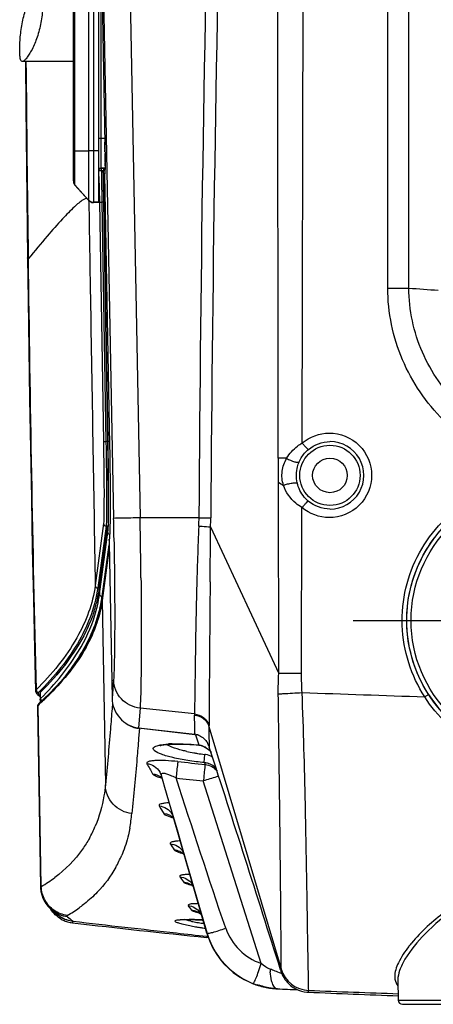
# Model space of a CAD drawing. Header units: millimetres. Extents: x 0 to 1660, y 0 to 1166.
# Tile 47 of 94: x 904 to 953, y 341 to 456. Entities that reach past the tile are written whole.
import ezdxf

# ---------------------------------------------------------------- set-up
doc = ezdxf.new("R2010")
doc.units = ezdxf.units.MM
doc.header["$LTSCALE"] = 65.395
doc.linetypes.add('CENTER', pattern=[0.6, 0.375, -0.075, 0.075, -0.075])
doc.layers.get('0').update_dxf_attribs({"linetype": 'CONTINUOUS'})
doc.layers.add('SUPERFICI', color=7, linetype='CONTINUOUS')

msp = doc.modelspace()

# ---------------------------------------------------------------- linework, layer by layer
at = {"color": 9, "linetype": 'Continuous'}
for p, q in [((934.56, 404.5), (934.32, 630.62)), ((937.35, 406.3), (937.59, 507.5)), ((912.34, 476.27), (912.34, 434.74)), ((912.9, 476.52), (912.9, 434.48)), ((910.75, 436.52), (910.75, 474.48)), ((913.76, 466.48), (913.76, 438.5)), ((914.04, 461.52), (915.27, 397.46)), ((917.15, 461.51), (918.39, 397.53)), ((947.38, 424.44), (947.38, 460.55)), ((949.85, 424.44), (949.85, 460.55)), ((913.76, 442.03), (914.24, 442.03)), ((914.25, 441.63), (914.25, 441.55)), ((910.75, 440.53), (912.34, 440.54)), ((913.56, 440.54), (912.9, 440.54)), ((914.26, 440.78), (914.26, 440.69)), ((914.27, 440.4), (914.27, 440.23)), ((914.27, 439.25), (914.27, 439.18)), ((914.27, 438.77), (914.27, 438.71)), ((913.56, 437.55), (913.61, 434.51)), ((913.76, 438.52), (914.27, 438.52)), ((913.85, 438.19), (913.86, 438.5)), ((914.06, 438.19), (913.85, 438.19)), ((913.85, 438.19), (913.86, 437.38)), ((914.07, 438.18), (914.06, 438.18)), ((914.08, 437.77), (914.07, 438.18)), ((914.09, 436.94), (914.08, 437.77)), ((914.23, 437.83), (914.19, 437.78)), ((910.75, 436.55), (912.34, 434.77)), ((913.86, 437.38), (913.91, 434.52)), ((914.13, 434.51), (914.09, 436.94)), ((913.56, 434.52), (912.9, 434.52)), ((947.38, 424.44), (949.85, 424.44)), ((935.53, 404.5), (934.58, 404.5)), ((934.61, 379.27), (934.57, 401.72)), ((937.29, 379.27), (937.33, 398.72)), ((925.27, 397.53), (918.39, 397.53)), ((925.27, 397.53), (926.65, 397.52)), ((926.62, 396.46), (934.61, 379.27)), ((914.76, 394.96), (914.74, 394.85)), ((914.75, 394), (913.93, 387.82)), ((926.58, 390.01), (926.54, 386.73)), ((913.93, 387.82), (913.93, 387.86)), ((913.93, 387.82), (914.31, 366.23)), ((915.26, 378.51), (915.09, 376.39)), ((915.09, 376.39), (915.09, 376.39)), ((906.57, 375.67), (906.43, 375.54)), ((906.8, 354.32), (906.43, 375.54)), ((906.81, 375.9), (906.57, 375.67)), ((906.9, 375.98), (906.81, 375.9)), ((915.15, 375.85), (915.09, 375.14)), ((918.37, 375.22), (918.19, 372.9)), ((924.75, 374.54), (918.37, 375.22)), ((918.19, 372.9), (924.77, 372.15)), ((918.19, 372.9), (918.19, 372.89)), ((918.29, 372.83), (918.2, 371.69)), ((926.44, 373.07), (926.44, 372.27)), ((926.44, 373.07), (934.89, 344.64)), ((924.77, 372.15), (924.77, 372.14)), ((924.88, 372.1), (925.07, 371.5)), ((926.44, 372.27), (926.45, 370.74)), ((925.07, 371.5), (925.26, 370.9)), ((925.26, 370.9), (925.27, 370.88)), ((925.92, 368.83), (925.98, 368.61)), ((932.57, 345.28), (925.78, 366.68)), ((916.3, 358.16), (916.23, 357.98)), ((911.33, 351.88), (911.27, 351.83)), ((934.89, 344.64), (934.89, 344.64)), ((934.89, 344.61), (934.89, 344.64)), ((938.12, 342.13), (938.12, 342.13)), ((948.6, 340.99), (982.62, 340.99))]:
    msp.add_line(p, q, dxfattribs=at)
at = {"color": 7, "linetype": 'Continuous'}
for p, q in [((910.56, 437.02), (910.56, 473.98)), ((913.56, 434.48), (913.56, 473.76)), ((913.86, 461.51), (914.25, 441.35)), ((910.56, 451), (904.56, 451)), ((914.25, 441.35), (914.26, 440.96)), ((914.26, 440.96), (914.26, 440.58)), ((914.26, 440.58), (914.27, 440.21)), ((914.27, 440.21), (914.27, 439.87)), ((914.27, 439.87), (914.27, 439.65)), ((914.27, 439.65), (914.27, 439.44)), ((914.27, 439.44), (914.27, 439.25)), ((914.27, 439.25), (914.27, 439.07)), ((914.27, 439.07), (914.27, 438.9)), ((914.27, 438.9), (914.27, 438.75)), ((914.27, 438.75), (914.27, 438.61)), ((914.27, 438.61), (914.27, 438.48)), ((913.86, 438.5), (913.72, 438.5)), ((914.27, 438.49), (913.86, 438.5)), ((914.06, 438.18), (914.12, 434.52)), ((914.19, 437.78), (914.8, 406.07)), ((914.25, 437.99), (914.24, 437.97)), ((914.24, 437.97), (914.24, 437.95)), ((914.24, 437.95), (914.24, 437.94)), ((914.24, 437.94), (914.24, 437.93)), ((914.26, 438.14), (914.25, 438.1)), ((914.25, 438.1), (914.25, 438.07)), ((914.25, 438.07), (914.25, 438.04)), ((914.25, 438.04), (914.25, 438.01)), ((914.25, 438.01), (914.25, 437.99)), ((914.27, 438.48), (914.26, 438.36)), ((914.26, 438.36), (914.26, 438.26)), ((914.26, 438.26), (914.26, 438.17)), ((914.26, 438.17), (914.26, 438.14)), ((910.75, 436.52), (912.34, 434.74)), ((913.56, 434.48), (912.9, 434.48)), ((914.75, 394.02), (913.93, 387.86)), ((914.74, 394.55), (915.09, 376.39)), ((913.93, 387.86), (913.71, 386.61)), ((913.71, 386.61), (913.32, 385.23)), ((913.32, 385.23), (912.77, 383.86)), ((912.77, 383.86), (912.08, 382.48)), ((912.08, 382.48), (911.24, 381.1)), ((911.24, 381.1), (910.25, 379.73)), ((910.25, 379.73), (909.1, 378.35)), ((909.1, 378.35), (907.81, 376.98)), ((907.81, 376.98), (906.49, 375.71)), ((906.37, 375.53), (906.35, 375.43)), ((906.35, 375.43), (906.35, 375.39)), ((906.35, 375.39), (906.35, 375.39)), ((906.35, 375.39), (906.72, 354.25)), ((906.42, 375.63), (906.37, 375.53)), ((906.49, 375.71), (906.42, 375.63)), ((906.51, 375.73), (906.51, 375.73)), ((918.19, 372.89), (924.77, 372.14)), ((920.71, 370.81), (920.73, 370.82)), ((920.72, 370.82), (920.71, 370.81)), ((920.75, 370.84), (920.72, 370.82)), ((920.73, 370.82), (920.79, 370.84)), ((920.79, 370.84), (920.89, 370.87)), ((920.89, 370.87), (921.01, 370.9)), ((921.01, 370.9), (921.17, 370.92)), ((921.17, 370.92), (921.36, 370.95)), ((921.36, 370.95), (921.57, 370.97)), ((921.57, 370.97), (921.81, 370.99)), ((921.81, 370.99), (922.08, 371)), ((922.08, 371), (922.38, 371.01)), ((922.38, 371.01), (922.69, 371.01)), ((922.69, 371.01), (923.04, 371.01)), ((923.04, 371.01), (923.4, 371)), ((923.4, 371), (923.79, 370.99)), ((923.79, 370.99), (924.2, 370.97)), ((924.2, 370.97), (924.62, 370.94)), ((924.62, 370.94), (925.06, 370.9)), ((925.06, 370.9), (925.27, 370.88)), ((925.27, 370.88), (925.4, 370.86)), ((925.4, 370.86), (925.62, 370.81)), ((925.62, 370.81), (925.83, 370.73)), ((925.83, 370.73), (926.04, 370.62)), ((926.04, 370.62), (926.24, 370.48)), ((926.24, 370.48), (926.43, 370.31)), ((926.45, 370.74), (926.48, 370.63)), ((926.43, 370.31), (926.61, 370.12)), ((926.61, 370.12), (926.69, 370.01)), ((920.68, 367.74), (920.68, 367.73)), ((920.68, 367.73), (920.69, 367.71)), ((920.69, 367.71), (920.78, 367.53)), ((920.78, 367.53), (920.85, 367.34)), ((920.82, 367.12), (920.81, 367.12)), ((920.81, 367.12), (920.83, 367.11)), ((920.86, 367.1), (920.82, 367.12)), ((920.83, 367.11), (920.87, 367.09)), ((920.85, 367.34), (921.25, 365.95)), ((920.87, 367.09), (920.94, 367.04)), ((921.25, 365.95), (921.98, 363.42)), ((921.98, 363.42), (922.7, 360.96)), ((922.14, 362.47), (922.1, 362.49)), ((922.1, 362.49), (922.1, 362.49)), ((922.1, 362.49), (922.11, 362.48)), ((922.11, 362.82), (922.11, 362.82)), ((922.11, 362.82), (922.12, 362.79)), ((922.11, 362.48), (922.15, 362.46)), ((922.12, 362.79), (922.22, 362.6)), ((922.15, 362.46), (922.22, 362.41)), ((922.22, 362.6), (922.3, 362.38)), ((922.22, 362.41), (922.3, 362.35)), ((926.2, 348.83), (922.3, 362.38)), ((922.3, 362.38), (922.3, 362.38)), ((922.3, 362.35), (922.31, 362.33)), ((922.7, 360.96), (923.39, 358.57)), ((923.26, 358.28), (923.25, 358.28)), ((923.25, 358.28), (923.28, 358.27)), ((923.29, 358.27), (923.26, 358.28)), ((923.28, 358.27), (923.32, 358.24)), ((923.32, 358.24), (923.39, 358.2)), ((923.39, 358.57), (924.71, 354.01)), ((923.39, 358.2), (923.48, 358.13)), ((923.48, 358.13), (923.56, 358.05)), ((924.28, 354.55), (924.27, 354.55)), ((924.27, 354.55), (924.27, 354.55)), ((924.27, 354.55), (924.28, 354.55)), ((924.28, 354.55), (924.33, 354.52)), ((924.33, 354.52), (924.39, 354.49)), ((924.39, 354.49), (924.47, 354.43)), ((924.47, 354.43), (924.57, 354.35)), ((924.57, 354.35), (924.64, 354.29)), ((906.72, 354.25), (906.72, 354.12)), ((906.72, 354.12), (906.77, 353.72)), ((906.77, 353.72), (906.86, 353.33)), ((906.86, 353.33), (906.98, 352.96)), ((924.71, 354.01), (925.34, 351.84)), ((906.98, 352.96), (907.15, 352.62)), ((907.15, 352.62), (907.34, 352.3)), ((907.34, 352.3), (907.56, 352.01)), ((907.56, 352.01), (907.79, 351.76)), ((907.79, 351.76), (908.04, 351.53)), ((908.04, 351.53), (908.1, 351.48)), ((908.39, 351.25), (908.1, 351.48)), ((908.39, 351.25), (908.61, 351.08)), ((908.61, 351.08), (908.76, 350.96)), ((925.15, 351.3), (925.14, 351.31)), ((925.14, 351.31), (925.15, 351.3)), ((925.18, 351.29), (925.15, 351.3)), ((925.15, 351.3), (925.18, 351.28)), ((925.21, 351.28), (925.18, 351.29)), ((925.18, 351.28), (925.25, 351.25)), ((925.25, 351.25), (925.33, 351.2)), ((925.33, 351.2), (925.42, 351.13)), ((925.34, 351.84), (926.22, 348.82)), ((925.4, 351.28), (925.4, 351.28)), ((925.42, 351.13), (925.52, 351.05)), ((925.52, 351.05), (925.56, 351.01)), ((922.78, 350.38), (922.8, 350.38)), ((922.78, 350.37), (922.78, 350.38)), ((922.79, 350.38), (922.78, 350.37)), ((922.8, 350.38), (922.79, 350.38)), ((922.8, 350.38), (922.83, 350.39)), ((922.83, 350.39), (922.88, 350.4)), ((922.88, 350.4), (922.93, 350.4)), ((922.93, 350.4), (922.99, 350.41)), ((922.99, 350.41), (923.06, 350.42)), ((923.06, 350.42), (923.14, 350.43)), ((923.14, 350.43), (923.22, 350.43)), ((923.22, 350.43), (923.32, 350.44)), ((923.32, 350.44), (923.42, 350.44)), ((923.42, 350.44), (923.53, 350.44)), ((923.53, 350.44), (923.65, 350.45)), ((923.65, 350.45), (923.78, 350.45)), ((923.78, 350.45), (923.92, 350.45)), ((923.92, 350.45), (924.06, 350.45)), ((924.06, 350.45), (924.21, 350.44)), ((924.21, 350.44), (924.36, 350.44)), ((924.36, 350.44), (924.53, 350.44)), ((924.53, 350.44), (924.7, 350.43)), ((924.7, 350.43), (924.87, 350.42)), ((924.87, 350.42), (925.06, 350.41)), ((925.06, 350.41), (925.24, 350.4)), ((925.24, 350.4), (925.44, 350.39)), ((925.44, 350.39), (925.64, 350.38)), ((925.64, 350.38), (925.76, 350.37)), ((926.2, 348.83), (926.31, 348.47)), ((926.22, 348.82), (926.42, 348.2)), ((926.37, 348.31), (926.15, 348.33)), ((926.16, 348.49), (926.29, 348.48)), ((926.31, 348.47), (926.58, 347.77)), ((926.42, 348.2), (926.77, 347.39)), ((926.58, 347.77), (926.9, 347.1)), ((926.77, 347.39), (927.2, 346.61)), ((926.9, 347.1), (927.28, 346.45)), ((927.2, 346.61), (927.71, 345.87)), ((927.28, 346.45), (927.71, 345.84)), ((927.71, 345.87), (928.28, 345.19)), ((927.71, 345.84), (928.19, 345.26)), ((928.19, 345.26), (928.72, 344.73)), ((928.28, 345.19), (928.92, 344.57)), ((928.72, 344.73), (929.29, 344.24)), ((928.92, 344.57), (929.61, 344.02)), ((929.29, 344.24), (929.9, 343.8)), ((929.61, 344.02), (930.36, 343.53)), ((934.82, 344.54), (934.88, 344.37)), ((929.9, 343.8), (930.55, 343.41)), ((930.36, 343.53), (931.15, 343.12)), ((930.55, 343.41), (931.22, 343.08)), ((931.15, 343.12), (931.63, 342.92)), ((931.22, 343.08), (931.92, 342.8)), ((931.92, 342.8), (932.19, 342.72)), ((948.56, 343.36), (948.6, 340.99)), ((949.1, 340.5), (982.12, 340.5))]:
    msp.add_line(p, q, dxfattribs=at)
at = {"color": 9, "linetype": 'Continuous'}
for centre, radius in [((940.61, 402.5), 3.53), ((940.61, 402.5), 2.03), ((965.61, 385.5), 16.01), ((965.61, 385.5), 15.51)]:
    msp.add_circle(centre, radius, dxfattribs=at)
for centre, radius, start, end in [((5266.95, 372.34), 4341.76, 177.32339, 179.66767), ((5290.51, 370.58), 4363.94, 177.31337, 179.64627), ((769.3, 438.8), 144.97, 0.9443, 1.0848), ((773.55, 438.87), 140.72, 0.7753, 0.9451), ((912.88, 267.57), 172.97, 89.9946, 90.1803), ((786.37, 439.04), 127.9, 0.611, 0.737), ((804.17, 439.22), 110.11, 0.3791, 0.5287), ((828.01, 439.35), 86.26, 359.9317, 0.394), ((861.68, 439.3), 52.6, 359.4206, 359.8757), ((913.76, 438.32), 0.2, 89.9997, 179.9997), ((911.31, 437.05), 0.752, 180.0195, 189.2474), ((911.31, 437.02), 0.748, 180.0062, 184.6438), ((911.31, 437.02), 0.753, 184.6397, 186.1729), ((911.32, 437.02), 0.754, 186.1728, 189.2428), ((911.31, 437.02), 0.751, 189.2402, 193.8318), ((911.31, 437.02), 0.749, 193.8411, 200.0304), ((911.31, 437.02), 0.749, 201.6097, 207.6971), ((911.31, 437.02), 0.752, 207.7093, 213.8999), ((911.31, 437.02), 0.754, 213.8966, 215.4924), ((911.31, 437.02), 0.75, 215.4868, 221.6237), ((912.9, 435.27), 0.75, 221.63, 270.004), ((964.64, 609.43), 185.57, 265.4288, 266.4858), ((940.62, 402.5), 3.96, 269.8948, 90.1052), ((986.86, 403.18), 52.32, 178.5551, 181.6005), ((172.03, 382.92), 743.39, 0.93485, 1.12037), ((-87.95, 380.79), 1006.47, 0.55222, 0.95265), ((898.64, 397.69), 26.64, 357.5454, 359.6482), ((895.49, 397.71), 31.16, 357.7023, 359.6477), ((-482.96, 403.74), 1409.6, 359.44174, 359.70412), ((5095.1, 348), 4168.73, 179.46776, 179.65371), ((935.69, -123.13), 502.4, 89.8182, 90.1235), ((880.69, 403.74), 38.18, 313.3443, 314.0861), ((882.07, 402.32), 36.2, 314.0813, 315.3899), ((1035.74, 3028.77), 2653.55, 267.87496, 268.18512), ((965.62, 385.51), 16.03, 212.8478, 269.9632), ((906.48, 375.4), 0.13, 172.3811, 180.9933), ((930.03, 374.48), 5.28, 179.3504, 180.7045), ((389.96, 368.45), 534.83, 0.396, 0.6386), ((931.68, 373.16), 5.24, 179.6043, 180.9534), ((922.52, 357.14), 13.9, 91.6658, 93.4375), ((927.95, 388.7), 19.01, 257.5294, 260.0601), ((928.26, 390.43), 20.76, 260.0358, 261.2235), ((928.34, 390.94), 21.28, 261.2142, 263.5407), ((925.7, 367.62), 2.19, 81.0735, 83.5491), ((1171.08, 512.21), 289.92, 209.6682, 209.9377), ((1035.58, 1403.91), 1041.08, 263.78059, 263.9575), ((925.71, 366.62), 2.21, 82.7078, 84.6828), ((923.21, 374.92), 8.23, 252.3853, 253.9887), ((919.68, 365.59), 1.93, 49.7728, 54.2518), ((1035.57, 1403.95), 1043.06, 263.78077, 263.95767), ((1114.46, 479.99), 226.03, 210.9467, 211.2097), ((898.7, 364.69), 18.8, 349.0963, 354.3969), ((899.92, 366.88), 14.31, 330.99, 337.3248), ((1067.13, 451.71), 172.12, 212.468, 212.7429), ((903.04, 363.52), 14.3, 330.8618, 337.2166), ((897.86, 369.5), 17.62, 300.4788, 306.677), ((1029.01, 427.66), 128.24, 214.2666, 214.5906), ((998.71, 407.28), 92.9, 216.4679, 216.8584), ((900.81, 366.35), 17.89, 300.359, 305.7464), ((910.88, 353.56), 3.34, 240.3585, 244.613), ((910.88, 353.56), 3.34, 244.625, 253.5766), ((948.93, 400.06), 62.9, 231.6013, 232.3724), ((923.69, 325.84), 24.62, 88.0915, 89.0333), ((929.45, 377.8), 28.57, 259.3741, 260.7931), ((928.13, 367.28), 17.45, 257.3227, 258.2212), ((923.35, 316.18), 34.28, 86.5406, 88.0611), ((928.95, 371.22), 21.47, 258.2174, 259.0288), ((929.74, 375.27), 25.6, 259.0259, 259.7785), ((930.79, 381.15), 31.57, 259.7939, 261.0382), ((922.87, 307.58), 42.89, 86.1437, 86.587), ((930.74, 385.6), 36.49, 260.7594, 261.4019), ((931.53, 390.8), 41.74, 261.3998, 262.0127), ((932.05, 394.47), 45.45, 262.0085, 262.389), ((934.69, 351.59), 6.65, 199.0214, 251.3843), ((962.87, 337.09), 16.54, 140.2291, 141.8963), ((870.03, 176.21), 180.01, 69.1164, 69.3216), ((940.83, 344.84), 7.24, 181.7442, 184.1878), ((938.27, 345.65), 3.53, 196.689, 267.5883), ((938.27, 345.65), 3.53, 196.694, 267.6003), ((1035.85, 2866.6), 2526.36, 267.78316, 268.02156)]:
    msp.add_arc(centre, radius, start, end, dxfattribs=at)
at = {"color": 7, "linetype": 'Continuous'}
for centre, radius, start, end in [((911.31, 437.02), 0.75, 180, 221.6335), ((912.9, 435.23), 0.75, 221.6335, 270), ((924.55, 370.21), 1.95, 69.6709, 83.3516), ((924.66, 370.13), 1.99, 75.8414, 83.8035), ((924.54, 370.19), 1.97, 67.487, 69.7021), ((924.42, 370.08), 2.13, 17.79, 30.834), ((-2614.11, -775.11), 3721.36, 17.50989, 17.93168), ((910.96, 353.81), 3.6, 229.6692, 232.2929), ((910.96, 353.81), 3.6, 232.2961, 237.4088), ((910.88, 353.56), 3.54, 240.3308, 244.5721), ((910.88, 353.57), 3.54, 244.5845, 253.5904), ((910.89, 353.58), 3.55, 253.5925, 258.3428), ((910.88, 353.55), 3.52, 258.3394, 263.3099), ((1035.7, 1419.66), 1076.91, 263.3223, 264.16174), ((1035.23, 1394.47), 1051.64, 263.19009, 263.85369), ((1035.32, 1395.36), 1052.55, 263.85362, 264.04712), ((938.23, 345.43), 3.52, 197.5215, 214.6435), ((935.1, 351.2), 8.9, 250.1176, 251.4829), ((938.22, 345.42), 3.5, 214.6948, 218.6402), ((934.88, 351.38), 9.07, 252.7524, 257.8483), ((935.12, 351.27), 8.96, 251.4879, 256.5678), ((935.11, 351.3), 9, 254.2999, 257.7705), ((934.87, 351.3), 8.99, 257.8435, 260.2904), ((935.17, 351.47), 9.18, 256.6033, 266.3212), ((934.88, 351.24), 8.93, 258.6536, 261.5915), ((935.11, 351.3), 9, 257.7762, 259.0159), ((934.85, 351.2), 8.89, 260.2889, 264.9846), ((935.13, 351.41), 9.11, 259.0155, 260.21), ((935.14, 351.48), 9.18, 260.2094, 261.0946), ((934.87, 351.18), 8.87, 261.5873, 264.4485), ((935.15, 351.52), 9.22, 261.0944, 261.9061), ((935.15, 351.54), 9.24, 261.906, 263.7508), ((934.84, 351.04), 8.73, 264.9913, 265.6282), ((934.82, 350.89), 8.58, 265.6249, 267.2805), ((1035.61, 2454.4), 2114.5, 267.25783, 267.32239), ((938.21, 345.42), 3.5, 265.1797, 266.524), ((938.21, 345.41), 3.49, 266.524, 267.6016), ((1035.61, 2672.15), 2332.27, 267.60299, 267.86247), ((949.1, 341), 0.5, 181, 270)]:
    msp.add_arc(centre, radius, start, end, dxfattribs=at)
for points, knots in [([(904.56, 451), (904.42, 451), (904.34, 451.3), (904.31, 451.56), (904.28, 451.91), (904.28, 452.41), (904.29, 453.12), (904.34, 453.91), (904.44, 454.77), (904.63, 455.93), (905, 457.28), (905.52, 458.48), (905.97, 459.23), (906.26, 459.63), (906.5, 459.89), (906.67, 460), (906.75, 460)], [0, 0, 0, 0, 0.043411, 0.063884, 0.088371, 0.1486, 0.221871, 0.305238, 0.395298, 0.488391, 0.669607, 0.82613, 0.88982, 0.940984, 0.977722, 1, 1, 1, 1]), ([(906.75, 460), (906.89, 460), (906.97, 459.7), (907, 459.44), (907.03, 459.09), (907.03, 458.59), (907.02, 457.88), (906.97, 457.09), (906.87, 456.23), (906.68, 455.07), (906.31, 453.72), (905.79, 452.52), (905.34, 451.77), (905.05, 451.37), (904.81, 451.11), (904.64, 451), (904.56, 451)], [0, 0, 0, 0, 0.043411, 0.063884, 0.088371, 0.1486, 0.221871, 0.305238, 0.395297, 0.488391, 0.669607, 0.82613, 0.889819, 0.940984, 0.977722, 1, 1, 1, 1]), ([(914.26, 438.47), (914.19, 438.45), (914.1, 438.38), (914.07, 438.28), (914.06, 438.25)], [0, 0, 0, 0, 0.706697, 1, 1, 1, 1]), ([(914.06, 438.25), (914.06, 438.24), (914.06, 438.22), (914.06, 438.19), (914.06, 438.18)], [0, 0, 0, 0, 0.500169, 1, 1, 1, 1]), ([(914.8, 406.07), (914.82, 405.1), (914.87, 401.87), (914.9, 398.64), (914.84, 396.38)], [0, 0, 0, 0, 0.298886, 1, 1, 1, 1]), ([(914.84, 396.38), (914.84, 396.07), (914.82, 395.6), (914.79, 395.13), (914.76, 394.96)], [0, 0, 0, 0, 0.649695, 1, 1, 1, 1]), ([(914.74, 394.85), (914.74, 394.84), (914.74, 394.74), (914.74, 394.64), (914.74, 394.55)], [0, 0, 0, 0, 0.107333, 1, 1, 1, 1]), ([(915.09, 376.39), (915.11, 375.56), (915.74, 373.85), (917.37, 372.99), (918.19, 372.9)], [0, 0, 0, 0, 0.500882, 1, 1, 1, 1])]:
    msp.add_open_spline(points, degree=3, knots=knots, dxfattribs=at)
at = {"color": 9, "linetype": 'Continuous'}
for points, knots in [([(913.56, 442.03), (913.56, 442.03), (913.57, 442.04), (913.58, 442.03), (913.6, 442.03), (913.63, 442.03), (913.69, 442.03), (913.74, 442.03), (913.76, 442.03)], [0, 0, 0, 0, 0.019281, 0.076131, 0.168622, 0.292903, 0.617322, 1, 1, 1, 1]), ([(910.56, 440.53), (910.56, 440.53), (910.59, 440.52), (910.61, 440.53), (910.68, 440.53), (910.72, 440.53), (910.75, 440.53)], [0, 0, 0, 0, 0.06522, 0.258446, 0.573682, 1, 1, 1, 1]), ([(914.27, 438.71), (914.27, 438.6), (914.26, 438.31), (914.27, 438.03), (914.23, 437.85)], [0, 0, 0, 0, 0.375074, 1, 1, 1, 1]), ([(913.85, 438.19), (913.82, 438.19), (913.73, 438.19), (913.63, 438.19), (913.57, 438.19)], [0, 0, 0, 0, 0.317266, 1, 1, 1, 1]), ([(914.26, 438.18), (914.21, 438.18), (914.15, 438.19), (914.09, 438.18), (914.07, 438.18)], [0, 0, 0, 0, 0.719101, 1, 1, 1, 1]), ([(914.23, 437.85), (914.23, 437.85), (914.23, 437.84), (914.23, 437.83), (914.23, 437.83)], [0, 0, 0, 0, 0.618138, 1, 1, 1, 1]), ([(969.17, 401.8), (966.33, 402.09), (960.69, 403.6), (953.52, 408.58), (948.58, 415.82), (947.38, 421.59), (947.38, 424.44)], [0, 0, 0, 0, 0.250043, 0.500009, 0.749989, 1, 1, 1, 1]), ([(969.57, 404.29), (967.01, 404.54), (961.96, 405.88), (955.47, 410.28), (950.96, 416.71), (949.86, 421.89), (949.85, 424.44)], [0, 0, 0, 0, 0.250252, 0.500345, 0.750256, 1, 1, 1, 1]), ([(940.52, 407.46), (941.79, 407.46), (944.43, 406.39), (946.02, 402.5), (944.43, 398.61), (941.79, 397.54), (940.52, 397.55)], [0, 0, 0, 0, 0.249728, 0.499999, 0.75027, 1, 1, 1, 1]), ([(935.53, 404.5), (935.86, 405.05), (936.46, 405.7), (937.16, 406.19), (937.35, 406.3)], [0, 0, 0, 0, 0.742982, 1, 1, 1, 1]), ([(937.35, 406.3), (937.43, 406.2), (937.59, 406.02), (937.81, 405.76), (937.96, 405.64), (938.05, 405.52), (938.08, 405.53)], [0, 0, 0, 0, 0.371987, 0.694392, 0.91431, 1, 1, 1, 1]), ([(937.01, 404.1), (937.18, 404.51), (937.52, 405.02), (937.96, 405.44), (938.08, 405.53)], [0, 0, 0, 0, 0.742722, 1, 1, 1, 1]), ([(935.17, 401.33), (935, 401.85), (934.89, 402.98), (935.27, 404.04), (935.54, 404.5)], [0, 0, 0, 0, 0.506099, 1, 1, 1, 1]), ([(935.53, 404.5), (935.82, 404.32), (936.27, 404.14), (936.74, 404.02), (936.98, 404.04), (937.01, 404.1)], [0, 0, 0, 0, 0.634791, 0.87807, 1, 1, 1, 1]), ([(936.77, 401.63), (936.63, 402.25), (936.65, 403.12), (936.93, 403.91), (937.01, 404.1)], [0, 0, 0, 0, 0.755483, 1, 1, 1, 1]), ([(935.17, 401.33), (935.32, 401.39), (935.65, 401.5), (936.16, 401.61), (936.49, 401.63), (936.77, 401.63), (936.79, 401.57)], [0, 0, 0, 0, 0.305121, 0.631809, 0.885016, 1, 1, 1, 1]), ([(938.07, 399.48), (937.9, 399.62), (937.3, 400.22), (936.91, 401.02), (936.77, 401.63)], [0, 0, 0, 0, 0.25741, 1, 1, 1, 1]), ([(951.7, 376.55), (950.12, 379), (948.25, 384.88), (950.38, 393.8), (956.72, 400.41), (962.67, 402.03), (965.58, 402.03)], [0, 0, 0, 0, 0.250159, 0.500348, 0.750269, 1, 1, 1, 1]), ([(937.33, 398.72), (937.08, 398.87), (936.15, 399.54), (935.42, 400.52), (935.16, 401.33)], [0, 0, 0, 0, 0.25847, 1, 1, 1, 1]), ([(952.16, 376.82), (950.62, 379.2), (948.82, 384.9), (950.87, 393.55), (957.03, 399.96), (962.79, 401.53), (965.61, 401.53)], [0, 0, 0, 0, 0.250171, 0.500374, 0.750288, 1, 1, 1, 1]), ([(937.33, 398.72), (937.42, 398.82), (937.58, 399), (937.8, 399.26), (937.95, 399.37), (938.04, 399.49), (938.07, 399.48)], [0, 0, 0, 0, 0.371989, 0.694408, 0.914332, 1, 1, 1, 1]), ([(918.39, 397.53), (917.65, 397.51), (916.62, 397.47), (915.58, 397.49), (915.27, 397.46)], [0, 0, 0, 0, 0.703824, 1, 1, 1, 1]), ([(925.25, 396.55), (925.14, 394.1), (924.9, 386.76), (924.81, 379.42), (924.75, 374.54)], [0, 0, 0, 0, 0.334639, 1, 1, 1, 1]), ([(925.25, 396.55), (925.38, 396.54), (925.84, 396.52), (926.3, 396.49), (926.62, 396.46)], [0, 0, 0, 0, 0.288223, 1, 1, 1, 1]), ([(914.74, 394.85), (914.74, 394.86), (914.74, 394.87), (914.74, 394.89), (914.74, 394.89)], [0, 0, 0, 0, 0.480815, 1, 1, 1, 1]), ([(914.76, 394.96), (914.76, 394.97), (914.76, 394.98), (914.76, 395), (914.76, 395.01)], [0, 0, 0, 0, 0.480816, 1, 1, 1, 1]), ([(915.31, 395.05), (915.37, 391.56), (915.43, 386.81), (915.37, 381.3), (915.32, 379.27), (915.26, 378.51)], [0, 0, 0, 0, 0.633389, 0.860738, 1, 1, 1, 1]), ([(918.48, 390.49), (918.51, 387.26), (918.53, 382.89), (918.47, 377.8), (918.42, 375.94), (918.37, 375.22)], [0, 0, 0, 0, 0.634307, 0.858232, 1, 1, 1, 1]), ([(913.93, 387.82), (913.68, 385.91), (912.17, 381.84), (909.45, 378.53), (907.84, 376.9)], [0, 0, 0, 0, 0.456561, 1, 1, 1, 1]), ([(918.37, 375.22), (917.56, 375.31), (915.97, 376.07), (915.28, 377.71), (915.26, 378.51)], [0, 0, 0, 0, 0.505611, 1, 1, 1, 1]), ([(934.56, 376.89), (934.74, 376.9), (935.67, 376.95), (936.59, 377), (937.34, 377.04)], [0, 0, 0, 0, 0.193284, 1, 1, 1, 1]), ([(934.89, 344.64), (934.91, 344.92), (934.89, 345.87), (934.89, 347.83), (934.86, 350.84), (934.81, 356.62), (934.71, 365.41), (934.6, 372.86), (934.56, 376.89)], [0, 0, 0, 0, 0.026271, 0.087694, 0.182203, 0.306468, 0.625448, 1, 1, 1, 1]), ([(938.12, 342.13), (938.11, 342.43), (938.1, 343.43), (938.05, 345.54), (938, 348.8), (937.9, 355.07), (937.73, 364.6), (937.52, 372.68), (937.34, 377.04)], [0, 0, 0, 0, 0.025468, 0.086483, 0.180923, 0.305414, 0.625487, 1, 1, 1, 1]), ([(951.7, 376.55), (951.75, 376.58), (951.86, 376.65), (952, 376.74), (952.09, 376.78), (952.14, 376.83), (952.16, 376.82)], [0, 0, 0, 0, 0.372656, 0.696051, 0.916327, 1, 1, 1, 1]), ([(965.58, 368.88), (962.85, 368.88), (957.3, 370.3), (953.16, 374.24), (951.7, 376.55)], [0, 0, 0, 0, 0.499833, 1, 1, 1, 1]), ([(906.36, 375.44), (906.35, 375.44), (906.35, 375.43), (906.35, 375.42), (906.35, 375.41)], [0, 0, 0, 0, 0.506298, 1, 1, 1, 1]), ([(915.09, 375.14), (915.03, 374.35), (914.79, 371.37), (914.53, 368.4), (914.31, 366.23)], [0, 0, 0, 0, 0.267247, 1, 1, 1, 1]), ([(924.75, 374.54), (925.13, 374.5), (925.87, 374.2), (926.32, 373.55), (926.44, 373.2)], [0, 0, 0, 0, 0.504577, 1, 1, 1, 1]), ([(924.75, 374.41), (925.13, 374.37), (925.87, 374.08), (926.33, 373.43), (926.44, 373.07)], [0, 0, 0, 0, 0.504653, 1, 1, 1, 1]), ([(918.2, 371.69), (918.14, 370.91), (917.9, 367.96), (917.63, 365.01), (917.42, 362.85)], [0, 0, 0, 0, 0.267106, 1, 1, 1, 1]), ([(919.92, 370.47), (919.92, 370.66), (920.72, 370.96), (921.25, 370.98), (921.69, 371.01)], [0, 0, 0, 0, 0.303218, 1, 1, 1, 1]), ([(920.08, 370.21), (920.06, 370.23), (919.98, 370.3), (919.92, 370.4), (919.92, 370.47)], [0, 0, 0, 0, 0.315567, 1, 1, 1, 1]), ([(922.1, 370.65), (922.04, 370.68), (921.82, 370.77), (921.6, 370.87), (921.46, 370.96)], [0, 0, 0, 0, 0.281269, 1, 1, 1, 1]), ([(923.84, 370.14), (923.68, 370.18), (923.09, 370.32), (922.51, 370.49), (922.1, 370.65)], [0, 0, 0, 0, 0.278373, 1, 1, 1, 1]), ([(922.12, 371.03), (922.36, 371.04), (923.4, 371.04), (924.45, 370.98), (925.26, 370.9)], [0, 0, 0, 0, 0.226268, 1, 1, 1, 1]), ([(925.26, 370.9), (925.41, 370.88), (925.96, 370.75), (926.44, 370.37), (926.68, 370.03)], [0, 0, 0, 0, 0.260492, 1, 1, 1, 1]), ([(925.92, 368.83), (925.26, 368.89), (924.02, 369.04), (922.33, 369.36), (921.03, 369.73), (920.31, 370.02), (920.08, 370.21)], [0, 0, 0, 0, 0.3263, 0.621854, 0.853982, 1, 1, 1, 1]), ([(925.92, 368.83), (925.88, 368.93), (925.92, 369.27), (925.93, 369.59), (925.95, 369.8)], [0, 0, 0, 0, 0.348156, 1, 1, 1, 1]), ([(922.79, 368.95), (922.31, 369), (921.61, 369.06), (920.71, 369.08), (920.15, 369.07), (919.68, 369.03), (919.37, 368.96), (919.15, 368.87), (919.14, 368.74), (919.16, 368.7)], [0, 0, 0, 0, 0.380743, 0.554417, 0.706426, 0.828848, 0.915794, 0.966841, 1, 1, 1, 1]), ([(919.16, 368.7), (919.47, 368.68), (920.08, 368.47), (920.52, 368), (920.68, 367.74)], [0, 0, 0, 0, 0.502003, 1, 1, 1, 1]), ([(922.79, 368.95), (922.78, 368.88), (922.71, 368.23), (922.64, 367.59), (922.58, 367.03)], [0, 0, 0, 0, 0.12019, 1, 1, 1, 1]), ([(925.98, 368.61), (925.95, 368.54), (925.97, 368.3), (925.9, 367.89), (925.85, 367.33), (925.82, 366.91), (925.78, 366.68)], [0, 0, 0, 0, 0.120219, 0.346088, 0.651968, 1, 1, 1, 1]), ([(927.3, 368.09), (927.08, 368.39), (926.62, 368.69), (926.12, 368.8), (925.99, 368.82)], [0, 0, 0, 0, 0.739882, 1, 1, 1, 1]), ([(919.84, 367.52), (919.9, 367.42), (920.21, 367.25), (920.52, 367.13), (920.72, 367.07)], [0, 0, 0, 0, 0.363783, 1, 1, 1, 1]), ([(922.58, 367.03), (922.37, 367.14), (922.02, 367.31), (921.52, 367.49), (921.18, 367.58), (920.85, 367.57), (920.83, 367.39), (920.85, 367.34)], [0, 0, 0, 0, 0.346284, 0.589705, 0.789595, 0.909818, 1, 1, 1, 1]), ([(927.58, 367.23), (927.49, 367.21), (926.89, 367.03), (926.29, 366.85), (925.78, 366.68)], [0, 0, 0, 0, 0.150522, 1, 1, 1, 1]), ([(914.31, 366.23), (914.27, 365.79), (914.05, 364.14), (913.6, 362.51), (913.13, 361.37)], [0, 0, 0, 0, 0.260805, 1, 1, 1, 1]), ([(917.42, 362.85), (916.6, 362.94), (914.99, 363.74), (914.33, 365.41), (914.31, 366.23)], [0, 0, 0, 0, 0.501838, 1, 1, 1, 1]), ([(921.78, 364.12), (921.59, 364.11), (921.27, 364.09), (920.89, 364.01), (920.61, 363.95), (920.58, 363.8), (920.61, 363.76)], [0, 0, 0, 0, 0.422454, 0.725048, 0.900435, 1, 1, 1, 1]), ([(921.14, 362.87), (921.22, 362.74), (921.64, 362.56), (922.02, 362.43), (922.28, 362.36)], [0, 0, 0, 0, 0.352866, 1, 1, 1, 1]), ([(917.17, 361.13), (917.12, 360.87), (916.9, 359.86), (916.59, 358.88), (916.3, 358.16)], [0, 0, 0, 0, 0.255839, 1, 1, 1, 1]), ([(912.44, 359.95), (912.19, 359.51), (911.1, 357.77), (909.62, 356.29), (908.39, 355.37)], [0, 0, 0, 0, 0.246508, 1, 1, 1, 1]), ([(923.08, 359.65), (922.89, 359.65), (922.57, 359.63), (922.2, 359.55), (921.92, 359.5), (921.89, 359.35), (921.91, 359.32)], [0, 0, 0, 0, 0.427289, 0.730851, 0.904836, 1, 1, 1, 1]), ([(922.36, 358.62), (922.43, 358.51), (922.83, 358.35), (923.18, 358.23), (923.43, 358.17)], [0, 0, 0, 0, 0.347756, 1, 1, 1, 1]), ([(924.21, 355.73), (924.02, 355.73), (923.7, 355.71), (923.33, 355.67), (923.14, 355.61), (923.03, 355.57), (923.01, 355.48), (923.03, 355.45)], [0, 0, 0, 0, 0.432335, 0.739856, 0.843655, 0.915126, 1, 1, 1, 1]), ([(906.8, 354.32), (906.78, 354.31), (906.74, 354.29), (906.72, 354.26), (906.72, 354.25)], [0, 0, 0, 0, 0.627301, 1, 1, 1, 1]), ([(923.44, 354.85), (923.51, 354.75), (923.87, 354.62), (924.2, 354.52), (924.43, 354.46)], [0, 0, 0, 0, 0.342758, 1, 1, 1, 1]), ([(959.8, 354.37), (957.75, 353.71), (954.24, 351.73), (951.3, 349.04), (950.16, 347.67)], [0, 0, 0, 0, 0.547506, 1, 1, 1, 1]), ([(913.36, 353.64), (912.9, 353.16), (912.23, 352.56), (911.52, 352.01), (911.33, 351.88)], [0, 0, 0, 0, 0.74512, 1, 1, 1, 1]), ([(960.12, 354.2), (958.41, 353.66), (955.38, 352.05), (951.86, 349.05), (949.72, 346.49), (948.75, 344.6), (948.56, 343.74), (948.56, 343.36)], [0, 0, 0, 0, 0.328101, 0.613729, 0.842539, 0.93051, 1, 1, 1, 1]), ([(909.86, 350.92), (909.31, 350.99), (908.25, 351.39), (907.49, 352.25), (907.23, 352.73)], [0, 0, 0, 0, 0.499162, 1, 1, 1, 1]), ([(925.2, 352.3), (925.01, 352.3), (924.66, 352.27), (924.34, 352.28), (923.94, 352.15), (924, 352.07)], [0, 0, 0, 0, 0.45003, 0.770741, 1, 1, 1, 1]), ([(909.86, 350.92), (909.83, 350.9), (909.77, 350.84), (909.83, 350.78), (909.86, 350.76)], [0, 0, 0, 0, 0.466065, 1, 1, 1, 1]), ([(924.38, 351.56), (924.44, 351.47), (924.78, 351.37), (925.07, 351.28), (925.28, 351.23)], [0, 0, 0, 0, 0.337705, 1, 1, 1, 1]), ([(910.47, 350.05), (910.47, 350.05), (910.48, 350.18), (910.49, 350.18), (910.49, 350.24)], [0, 0, 0, 0, 0.06711, 1, 1, 1, 1]), ([(922.45, 350.26), (922.45, 350.29), (922.55, 350.36), (922.86, 350.42), (923.17, 350.44), (923.41, 350.45)], [0, 0, 0, 0, 0.092938, 0.284735, 1, 1, 1, 1]), ([(924.19, 349.71), (923.94, 349.76), (923.52, 349.85), (922.96, 349.99), (922.64, 350.1), (922.45, 350.21), (922.45, 350.26)], [0, 0, 0, 0, 0.406234, 0.71424, 0.912095, 1, 1, 1, 1]), ([(923.41, 350.45), (923.46, 350.45), (923.7, 350.45), (923.93, 350.45), (924.11, 350.45)], [0, 0, 0, 0, 0.227885, 1, 1, 1, 1]), ([(924.3, 350.26), (924.23, 350.27), (923.99, 350.33), (923.75, 350.39), (923.58, 350.45)], [0, 0, 0, 0, 0.281001, 1, 1, 1, 1]), ([(926.2, 348.83), (926.2, 348.83), (926.21, 348.83), (926.21, 348.83), (926.21, 348.83)], [0, 0, 0, 0, 0.280906, 1, 1, 1, 1]), ([(926.22, 348.82), (926.22, 348.81), (926.31, 348.81), (926.42, 348.83), (926.63, 348.87), (927.02, 348.97), (927.62, 349.16), (928.13, 349.32), (928.4, 349.42)], [0, 0, 0, 0, 0.022491, 0.079847, 0.172125, 0.295828, 0.618731, 1, 1, 1, 1]), ([(949.86, 347.29), (949.39, 346.69), (948.64, 345.6), (948.18, 344.29), (948.19, 343.73)], [0, 0, 0, 0, 0.578655, 1, 1, 1, 1]), ([(931.63, 342.92), (931.65, 342.91), (931.69, 343), (931.75, 343.1), (931.85, 343.33), (932.02, 343.74), (932.27, 344.41), (932.46, 344.98), (932.57, 345.28)], [0, 0, 0, 0, 0.021151, 0.078069, 0.170137, 0.293791, 0.617117, 1, 1, 1, 1]), ([(933.87, 342.99), (933.83, 343.08), (933.7, 343.51), (933.63, 343.96), (933.61, 344.31)], [0, 0, 0, 0, 0.218988, 1, 1, 1, 1]), ([(934.97, 344.11), (934.93, 344.12), (934.67, 344.21), (934.41, 344.31), (934.2, 344.39)], [0, 0, 0, 0, 0.155205, 1, 1, 1, 1]), ([(934.45, 342.32), (934.39, 342.32), (934.09, 342.43), (933.95, 342.76), (933.87, 342.99)], [0, 0, 0, 0, 0.183043, 1, 1, 1, 1]), ([(948.19, 343.73), (948.19, 343.63), (948.22, 343.25), (948.39, 342.88), (948.57, 342.67)], [0, 0, 0, 0, 0.262207, 1, 1, 1, 1]), ([(932.19, 342.72), (932.19, 342.72), (932.19, 342.72), (932.2, 342.72), (932.2, 342.72)], [0, 0, 0, 0, 0.266981, 1, 1, 1, 1])]:
    msp.add_open_spline(points, degree=3, knots=knots, dxfattribs=at)
at = {"color": 7, "linetype": 'Continuous'}
for points in [[(913.56, 438.27), (913.58, 438.35), (913.63, 438.42), (913.7, 438.46)], [(913.7, 438.46), (913.75, 438.48), (913.8, 438.5), (913.86, 438.5)], [(914.07, 438.18), (914.07, 438.3), (914.16, 438.43), (914.26, 438.47)], [(914.19, 437.78), (914.19, 437.84), (914.21, 437.91), (914.25, 437.96)], [(925.29, 372.01), (925.69, 371.85), (926.03, 371.54), (926.25, 371.18)], [(909.13, 350.49), (908.64, 350.77), (908.21, 351.17), (907.91, 351.64)], [(909.02, 350.78), (909.47, 350.49), (910, 350.3), (910.53, 350.24)], [(934.45, 342.32), (933.49, 342.37), (932.53, 342.57), (931.63, 342.92)], [(935.48, 343.24), (935.79, 342.85), (936.19, 342.53), (936.63, 342.3)], [(936.63, 342.3), (937.03, 342.1), (937.47, 341.97), (937.92, 341.93)]]:
    msp.add_open_spline(points, degree=3, dxfattribs=at)
at = {"color": 9, "linetype": 'Continuous'}
for points in [[(910.57, 436.93), (910.59, 436.79), (910.66, 436.66), (910.75, 436.55)], [(937.35, 406.3), (938.21, 407.02), (939.4, 407.45), (940.52, 407.46)], [(938.08, 405.53), (938.77, 406.11), (939.71, 406.45), (940.61, 406.46)], [(934.58, 401.72), (934.76, 401.57), (934.96, 401.45), (935.16, 401.33)], [(940.61, 398.55), (939.71, 398.55), (938.76, 398.9), (938.07, 399.48)], [(940.52, 397.55), (939.39, 397.55), (938.2, 397.98), (937.33, 398.72)], [(934.56, 376.89), (934.55, 377.68), (934.56, 378.47), (934.61, 379.27)], [(937.34, 377.04), (937.31, 377.78), (937.28, 378.52), (937.29, 379.27)], [(906.43, 375.54), (906.4, 375.51), (906.37, 375.48), (906.36, 375.44)], [(906.43, 375.54), (906.43, 375.61), (906.46, 375.68), (906.51, 375.73)], [(916.81, 373.35), (917.22, 373.09), (917.7, 372.91), (918.18, 372.84)], [(926.86, 369.48), (926.61, 369.63), (926.33, 369.74), (926.04, 369.78)], [(925.98, 368.61), (926.52, 368.56), (927.08, 368.25), (927.4, 367.82)], [(919.84, 367.52), (920.18, 367.49), (920.53, 367.36), (920.81, 367.16)], [(928.4, 349.42), (926.39, 355.27), (924.51, 361.15), (922.58, 367.03)], [(920.61, 363.76), (921.19, 363.71), (921.8, 363.33), (922.1, 362.82)], [(921.14, 362.87), (921.57, 362.83), (922, 362.64), (922.31, 362.35)], [(921.91, 359.32), (922.49, 359.26), (923.08, 358.91), (923.39, 358.42)], [(922.36, 358.62), (922.8, 358.58), (923.25, 358.37), (923.56, 358.06)], [(915.53, 356.56), (914.94, 355.5), (914.2, 354.51), (913.36, 353.64)], [(907.23, 352.73), (906.97, 353.21), (906.82, 353.77), (906.8, 354.32)], [(923.03, 355.45), (923.58, 355.4), (924.15, 355.06), (924.47, 354.6)], [(923.44, 354.85), (923.88, 354.81), (924.32, 354.6), (924.64, 354.29)], [(924, 352.07), (924.53, 352.02), (925.08, 351.71), (925.4, 351.28)], [(909.86, 350.76), (909.23, 350.83), (908.6, 351.09), (908.1, 351.48)], [(924.38, 351.56), (924.81, 351.52), (925.25, 351.32), (925.56, 351.02)], [(933.59, 344.62), (933.21, 344.76), (932.87, 345.01), (932.57, 345.28)], [(934.88, 344.37), (934.88, 344.45), (934.89, 344.53), (934.89, 344.61)], [(938.07, 341.92), (938.09, 341.99), (938.11, 342.06), (938.12, 342.13)]]:
    msp.add_open_spline(points, degree=3, dxfattribs=at)
at = {"layer": 'SUPERFICI', "color": 7, "linetype": 'Continuous'}
for p, q in [((904.94, 451), (904.98, 445.7)), ((904.98, 445.7), (905.19, 428)), ((914.12, 434.52), (914.59, 406.47)), ((905.19, 428), (905.26, 422.99)), ((905.26, 422.99), (905.34, 417.23)), ((905.34, 417.23), (905.43, 411.45)), ((905.43, 411.45), (905.53, 405.63)), ((914.59, 406.47), (914.6, 405.77)), ((905.53, 405.63), (905.64, 399.79)), ((914.6, 405.77), (914.61, 405.09)), ((905.64, 399.79), (905.75, 393.93)), ((913.62, 389.31), (914.6, 396.55)), ((905.75, 393.93), (905.88, 388.04)), ((905.88, 388.04), (906.01, 382.12)), ((906.01, 382.12), (906.13, 377.23)), ((906.13, 377.23), (906.13, 377.2)), ((906.13, 377.23), (906.13, 377.23)), ((906.13, 377.2), (906.16, 377.09)), ((906.16, 377.09), (906.2, 377)), ((906.2, 377), (906.27, 376.91)), ((906.27, 376.91), (906.35, 376.84)), ((906.35, 376.84), (906.36, 376.83)), ((906.36, 376.83), (906.65, 376.6)), ((906.64, 376.93), (906.66, 376.2)), ((906.66, 376.2), (906.66, 376.18)), ((906.66, 376.18), (906.69, 376.08)), ((906.69, 376.08), (906.73, 375.97)), ((906.73, 375.97), (906.74, 375.96))]:
    msp.add_line(p, q, dxfattribs=at)
at = {"layer": 'SUPERFICI', "color": 9, "linetype": 'Continuous'}
for p, q in [((912.37, 434.74), (912.37, 434.48)), ((913.58, 434.52), (913.61, 434.51)), ((913.61, 434.51), (914.08, 406.46)), ((913.68, 434.51), (913.91, 434.52)), ((914.12, 434.52), (913.91, 434.52)), ((913.91, 434.52), (914.38, 406.47)), ((914.12, 434.52), (914.13, 434.51)), ((914.25, 434.51), (914.13, 434.51)), ((914.6, 406.46), (914.13, 434.51)), ((905.27, 427.88), (905.27, 428)), ((905.3, 427.91), (905.27, 427.88)), ((914.08, 406.46), (914.38, 406.47)), ((914.59, 406.47), (914.38, 406.47)), ((914.38, 406.47), (914.39, 405.61)), ((914.79, 406.47), (914.6, 406.46)), ((914.61, 405.6), (914.6, 406.46)), ((914.09, 396.84), (913.12, 389.6)), ((914.39, 396.55), (913.42, 389.31)), ((914.6, 396.55), (914.39, 396.55)), ((913.63, 388.58), (914.61, 395.84)), ((913.93, 388.29), (914.74, 394.34)), ((913.62, 389.31), (913.63, 388.58)), ((913.93, 388.29), (913.99, 388.28)), ((906.54, 376.77), (906.65, 376.68)), ((906.73, 376.34), (906.71, 377.07))]:
    msp.add_line(p, q, dxfattribs=at)
at = {"layer": 'SUPERFICI', "color": 2, "linetype": 'CENTER'}
msp.add_line((943.31, 385.5), (987.46, 385.5), dxfattribs=at)
at = {"layer": 'SUPERFICI', "color": 9, "linetype": 'Continuous'}
for centre, radius, start, end in [((7168.87, 509.37), 6264.13, 180.533838, 180.744281), ((4912.51, 476.42), 4007.54, 180.69398, 181.41631), ((898.72, 390.59), 15.04, 347.0379, 352.316), ((898.92, 390.32), 15.14, 347.033, 350.7015), ((899.28, 390.26), 14.78, 350.7118, 352.3257)]:
    msp.add_arc(centre, radius, start, end, dxfattribs=at)
at = {"layer": 'SUPERFICI', "color": 7, "linetype": 'Continuous'}
for centre, radius, start, end in [((898.76, 391.31), 14.99, 347.0881, 352.3146), ((897.83, 391.53), 15.95, 341.9352, 347.0754)]:
    msp.add_arc(centre, radius, start, end, dxfattribs=at)
at = {"layer": 'SUPERFICI', "color": 9, "linetype": 'Continuous'}
for points, knots in [([(911.7, 434.8), (911.34, 434.57), (910.51, 433.84), (909.12, 432.4), (907.33, 430.37), (906.02, 428.79), (905.3, 427.91)], [0, 0, 0, 0, 0.137464, 0.349289, 0.63666, 1, 1, 1, 1]), ([(912.11, 435), (912.08, 434.99), (911.94, 434.94), (911.8, 434.86), (911.7, 434.8)], [0, 0, 0, 0, 0.20601, 1, 1, 1, 1]), ([(912.37, 434.48), (912.43, 430.77), (912.68, 415.82), (912.93, 400.86), (913.12, 389.6)], [0, 0, 0, 0, 0.247496, 1, 1, 1, 1]), ([(913.61, 434.51), (913.62, 434.51), (913.65, 434.51), (913.67, 434.51), (913.68, 434.51)], [0, 0, 0, 0, 0.27201, 1, 1, 1, 1]), ([(905.27, 427.88), (905.26, 427.89), (905.22, 427.92), (905.19, 427.96), (905.19, 428)], [0, 0, 0, 0, 0.312121, 1, 1, 1, 1]), ([(914.08, 406.46), (914.1, 405.31), (914.13, 403.17), (914.16, 400.3), (914.13, 398.25), (914.14, 397.18), (914.09, 396.84)], [0, 0, 0, 0, 0.358416, 0.669648, 0.893147, 1, 1, 1, 1]), ([(914.39, 405.61), (914.41, 404.52), (914.43, 402.48), (914.46, 399.78), (914.43, 397.86), (914.43, 396.87), (914.39, 396.55)], [0, 0, 0, 0, 0.363289, 0.673068, 0.893733, 1, 1, 1, 1]), ([(914.61, 395.84), (914.66, 396.18), (914.65, 397.25), (914.68, 399.32), (914.65, 402.23), (914.63, 404.42), (914.61, 405.6)], [0, 0, 0, 0, 0.10662, 0.327393, 0.63731, 1, 1, 1, 1]), ([(914.09, 396.84), (914.09, 396.77), (914.16, 396.61), (914.31, 396.55), (914.39, 396.55)], [0, 0, 0, 0, 0.498843, 1, 1, 1, 1]), ([(913.12, 389.6), (912.83, 387.46), (911.1, 382.89), (908.03, 379.19), (906.2, 377.36)], [0, 0, 0, 0, 0.45575, 1, 1, 1, 1]), ([(913.42, 389.31), (913.13, 387.17), (911.4, 382.6), (908.33, 378.9), (906.5, 377.07)], [0, 0, 0, 0, 0.455769, 1, 1, 1, 1]), ([(913.12, 389.6), (913.12, 389.53), (913.18, 389.37), (913.34, 389.31), (913.42, 389.31)], [0, 0, 0, 0, 0.498843, 1, 1, 1, 1]), ([(913.93, 388.29), (913.85, 388.29), (913.7, 388.35), (913.63, 388.51), (913.63, 388.58)], [0, 0, 0, 0, 0.500346, 1, 1, 1, 1]), ([(906.73, 376.34), (907.59, 377.2), (910.46, 380.35), (912.7, 384.23), (913.39, 387.22)], [0, 0, 0, 0, 0.284218, 1, 1, 1, 1]), ([(909.72, 379.08), (910.21, 379.71), (911.93, 382.1), (913.2, 384.84), (913.68, 386.92)], [0, 0, 0, 0, 0.272334, 1, 1, 1, 1]), ([(906.14, 377.26), (906.14, 377.26), (906.13, 377.25), (906.13, 377.24), (906.13, 377.23)], [0, 0, 0, 0, 0.503837, 1, 1, 1, 1]), ([(906.2, 377.36), (906.2, 377.29), (906.27, 377.14), (906.42, 377.08), (906.5, 377.07)], [0, 0, 0, 0, 0.500072, 1, 1, 1, 1]), ([(906.5, 377.07), (906.47, 377.04), (906.41, 376.95), (906.46, 376.86), (906.49, 376.82)], [0, 0, 0, 0, 0.509591, 1, 1, 1, 1]), ([(906.49, 376.82), (906.49, 376.82), (906.5, 376.81), (906.51, 376.8), (906.51, 376.79)], [0, 0, 0, 0, 0.487104, 1, 1, 1, 1]), ([(906.51, 376.79), (906.52, 376.79), (906.53, 376.78), (906.54, 376.77), (906.54, 376.77)], [0, 0, 0, 0, 0.489737, 1, 1, 1, 1]), ([(906.7, 376.3), (906.71, 376.31), (906.72, 376.32), (906.73, 376.33), (906.73, 376.34)], [0, 0, 0, 0, 0.483943, 1, 1, 1, 1])]:
    msp.add_open_spline(points, degree=3, knots=knots, dxfattribs=at)
at = {"layer": 'SUPERFICI', "color": 7, "linetype": 'Continuous'}
for points, knots in [([(914.61, 405.09), (914.62, 404.05), (914.64, 402.13), (914.66, 399.58), (914.63, 397.78), (914.64, 396.85), (914.6, 396.55)], [0, 0, 0, 0, 0.365594, 0.674541, 0.893798, 1, 1, 1, 1]), ([(912.99, 386.58), (912.73, 385.77), (911.26, 382.23), (908.81, 379.17), (906.71, 377.07)], [0, 0, 0, 0, 0.224605, 1, 1, 1, 1])]:
    msp.add_open_spline(points, degree=3, knots=knots, dxfattribs=at)
at = {"layer": 'SUPERFICI', "color": 9, "linetype": 'Continuous'}
for points in [[(914.81, 395.56), (914.7, 395.59), (914.61, 395.72), (914.61, 395.84)], [(906.2, 377.36), (906.17, 377.34), (906.15, 377.3), (906.14, 377.26)], [(906.36, 376.83), (906.41, 376.79), (906.48, 376.77), (906.54, 376.77)], [(906.66, 376.2), (906.66, 376.24), (906.68, 376.27), (906.7, 376.3)], [(906.88, 376.09), (906.8, 376.14), (906.74, 376.24), (906.73, 376.34)]]:
    msp.add_open_spline(points, degree=3, dxfattribs=at)
at = {"layer": 'SUPERFICI', "color": 7, "linetype": 'Continuous'}
msp.add_open_spline([(906.71, 377.07), (906.68, 377.04), (906.64, 376.98), (906.64, 376.93)], degree=3, dxfattribs=at)

doc.saveas('drawing.dxf')
